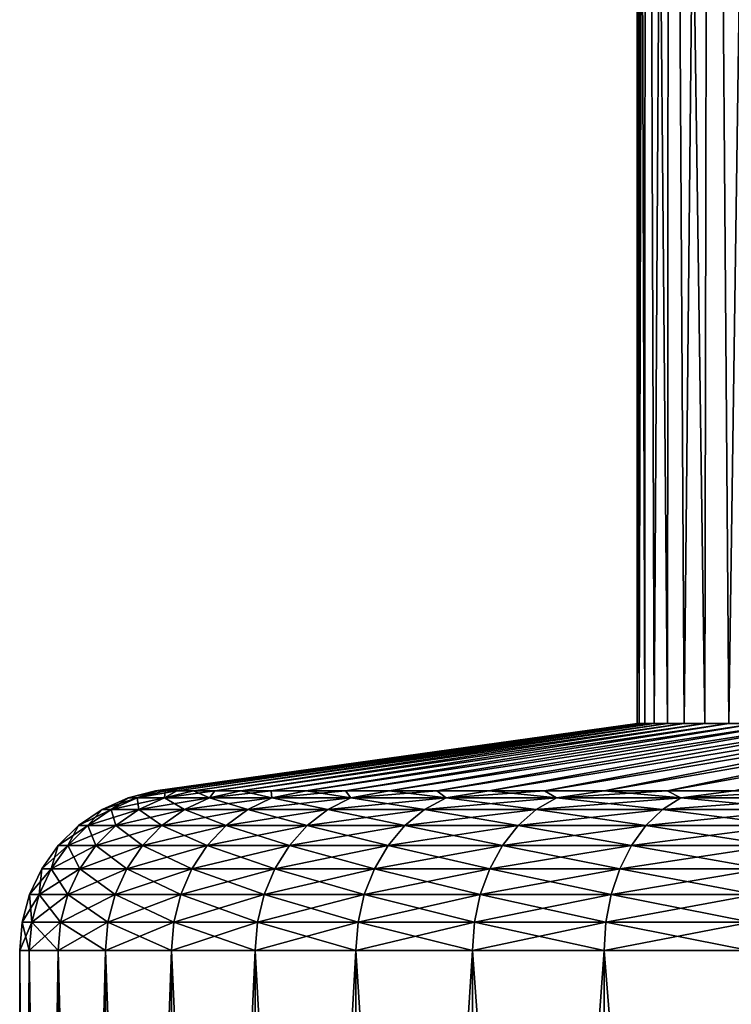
# Model space of a CAD drawing. Header units: metres. Extents: x -109 to 109, y -342 to 116.
# Tile 37 of 213: x -97.5 to -90.01, y -10.81 to -0.45. Entities that reach past the tile are written whole.
import ezdxf

# ---------------------------------------------------------------- set-up
doc = ezdxf.new("R2010")
doc.units = ezdxf.units.M
doc.layers.add('solid_505140_SW0001', color=7, linetype='CONTINUOUS')

msp = doc.modelspace()

# ---------------------------------------------------------------- linework, layer by layer
at = {"layer": 'solid_505140_SW0001'}
for points in [[(-91, 18.5), (-91, -7.857665), (-90.980125, -7.857665, 0.758871)], [(-90.915001, 18.5, -1.567726), (-90.980125, -7.857665, -0.758871), (-91, -7.857665)], [(-90.915001, 18.5, -1.567726), (-91, -7.857665), (-91, 18.5)], [(-91, 18.5), (-90.980125, -7.857665, 0.758871), (-90.92057, -7.857665, 1.515663)], [(-90.915001, 18.5, 1.567726), (-91, 18.5), (-90.92057, -7.857665, 1.515663)], [(-90.915001, 18.5, -1.567726), (-90.92057, -7.857665, -1.515663), (-90.980125, -7.857665, -0.758871)], [(-90.915001, 18.5, 1.567726), (-90.92057, -7.857665, 1.515663), (-90.82148, -7.857665, 2.2683)], [(-90.915001, 18.5, -1.567726), (-90.82148, -7.857665, -2.2683), (-90.92057, -7.857665, -1.515663)], [(-90.915001, 18.5, 1.567726), (-90.82148, -7.857665, 2.2683), (-90.683144, -7.857665, 3.014719)], [(-90.660995, 18.5, 3.117071), (-90.915001, 18.5, 1.567726), (-90.683144, -7.857665, 3.014719)], [(-90.915001, 18.5, -1.567726), (-90.660995, 18.5, -3.117071), (-90.82148, -7.857665, -2.2683)], [(-90.660995, 18.5, -3.117071), (-90.683144, -7.857665, -3.014719), (-90.82148, -7.857665, -2.2683)], [(-90.660995, 18.5, 3.117071), (-90.683144, -7.857665, 3.014719), (-90.505928, -7.857665, 3.752876)], [(-90.660995, 18.5, -3.117071), (-90.505928, -7.857665, -3.752876), (-90.683144, -7.857665, -3.014719)], [(-90.660995, 18.5, 3.117071), (-90.505928, -7.857665, 3.752876), (-90.290321, -7.857665, 4.480746)], [(-90.240974, 18.5, 4.629872), (-90.660995, 18.5, 3.117071), (-90.290321, -7.857665, 4.480746)], [(-90.660995, 18.5, -3.117071), (-90.240974, 18.5, -4.629872), (-90.505928, -7.857665, -3.752876)], [(-90.240974, 18.5, -4.629872), (-90.290321, -7.857665, -4.480746), (-90.505928, -7.857665, -3.752876)], [(-90.240974, 18.5, 4.629872), (-90.290321, -7.857665, 4.480746), (-90.036919, -7.857665, 5.196335)], [(-90.240974, 18.5, -4.629872), (-90.036919, -7.857665, -5.196335), (-90.290321, -7.857665, -4.480746)], [(-90.240974, 18.5, 4.629872), (-90.036919, -7.857665, 5.196335), (-89.746407, -7.857665, 5.897681)], [(-89.659843, 18.5, 6.088392), (-90.240974, 18.5, 4.629872), (-89.746407, -7.857665, 5.897681)], [(-90.240974, 18.5, -4.629872), (-89.659843, 18.5, -6.088392), (-90.036919, -7.857665, -5.196335)], [(-89.659843, 18.5, -6.088392), (-89.746407, -7.857665, -5.897681), (-90.036919, -7.857665, -5.196335)], [(-96.070488, -8.566907, 0.000001), (-96.045364, -8.566907, 0.991228), (-91, -7.857665)], [(-90.980125, -7.857665, -0.758871), (-96.070488, -8.566907, 0.000001), (-91, -7.857665)], [(-90.980125, -7.857665, -0.758871), (-96.045364, -8.566907, -0.991227), (-96.070488, -8.566907, 0.000001)], [(-96.045364, -8.566907, 0.991228), (-90.980125, -7.857665, 0.758871), (-91, -7.857665)], [(-96.045364, -8.566907, 0.991228), (-95.970078, -8.566907, 1.979911), (-90.980125, -7.857665, 0.758871)], [(-90.980125, -7.857665, -0.758871), (-95.970078, -8.566907, -1.979911), (-96.045364, -8.566907, -0.991227)], [(-95.970078, -8.566907, 1.979911), (-90.92057, -7.857665, 1.515663), (-90.980125, -7.857665, 0.758871)], [(-95.970078, -8.566907, 1.979911), (-95.844803, -8.566907, 2.963512), (-90.92057, -7.857665, 1.515663)], [(-90.92057, -7.857665, -1.515663), (-95.844803, -8.566907, -2.963515), (-95.970078, -8.566907, -1.979911)], [(-90.980125, -7.857665, -0.758871), (-90.92057, -7.857665, -1.515663), (-95.970078, -8.566907, -1.979911)], [(-95.844803, -8.566907, 2.963512), (-90.82148, -7.857665, 2.2683), (-90.92057, -7.857665, 1.515663)], [(-95.844803, -8.566907, 2.963512), (-95.669876, -8.566907, 3.939507), (-90.82148, -7.857665, 2.2683)], [(-90.82148, -7.857665, -2.2683), (-95.669876, -8.566907, -3.939512), (-95.844803, -8.566907, -2.963515)], [(-90.92057, -7.857665, -1.515663), (-90.82148, -7.857665, -2.2683), (-95.844803, -8.566907, -2.963515)], [(-95.669876, -8.566907, 3.939507), (-90.683144, -7.857665, 3.014719), (-90.82148, -7.857665, 2.2683)], [(-95.669876, -8.566907, 3.939507), (-95.44574, -8.566907, 4.90539), (-90.683144, -7.857665, 3.014719)], [(-90.683144, -7.857665, -3.014719), (-95.44574, -8.566907, -4.905396), (-95.669876, -8.566907, -3.939512)], [(-90.82148, -7.857665, -2.2683), (-90.683144, -7.857665, -3.014719), (-95.669876, -8.566907, -3.939512)], [(-95.44574, -8.566907, 4.90539), (-90.505928, -7.857665, 3.752876), (-90.683144, -7.857665, 3.014719)], [(-95.44574, -8.566907, 4.90539), (-95.172966, -8.566907, 5.858681), (-90.505928, -7.857665, 3.752876)], [(-90.505928, -7.857665, -3.752876), (-95.172966, -8.566907, -5.858685), (-95.44574, -8.566907, -4.905396)], [(-90.683144, -7.857665, -3.014719), (-90.505928, -7.857665, -3.752876), (-95.44574, -8.566907, -4.905396)], [(-95.172966, -8.566907, 5.858681), (-90.290321, -7.857665, 4.480746), (-90.505928, -7.857665, 3.752876)], [(-95.172966, -8.566907, 5.858681), (-94.852264, -8.566907, 6.796934), (-90.290321, -7.857665, 4.480746)], [(-90.290321, -7.857665, -4.480746), (-94.852264, -8.566907, -6.796935), (-95.172966, -8.566907, -5.858685)], [(-90.505928, -7.857665, -3.752876), (-90.290321, -7.857665, -4.480746), (-95.172966, -8.566907, -5.858685)], [(-94.852264, -8.566907, 6.796934), (-90.036919, -7.857665, 5.196335), (-90.290321, -7.857665, 4.480746)], [(-94.852264, -8.566907, 6.796934), (-94.484451, -8.566907, 7.717738), (-90.036919, -7.857665, 5.196335)], [(-90.036919, -7.857665, -5.196335), (-94.484451, -8.566907, -7.717735), (-94.852264, -8.566907, -6.796935)], [(-90.290321, -7.857665, -4.480746), (-90.036919, -7.857665, -5.196335), (-94.852264, -8.566907, -6.796935)], [(-94.484451, -8.566907, 7.717738), (-89.746407, -7.857665, 5.897681), (-90.036919, -7.857665, 5.196335)], [(-94.484451, -8.566907, 7.717738), (-94.070473, -8.566907, 8.618731), (-89.746407, -7.857665, 5.897681)], [(-89.746407, -7.857665, -5.897681), (-94.070473, -8.566907, -8.618726), (-94.484451, -8.566907, -7.717735)], [(-90.036919, -7.857665, -5.196335), (-89.746407, -7.857665, -5.897681), (-94.484451, -8.566907, -7.717735)], [(-94.070473, -8.566907, 8.618731), (-89.419594, -7.857665, 6.582862), (-89.746407, -7.857665, 5.897681)], [(-94.070473, -8.566907, 8.618731), (-93.611389, -8.566907, 9.497598), (-89.419594, -7.857665, 6.582862)], [(-89.419594, -7.857665, -6.582862), (-93.611389, -8.566907, -9.497593), (-94.070473, -8.566907, -8.618726)], [(-89.746407, -7.857665, -5.897681), (-89.419594, -7.857665, -6.582862), (-94.070473, -8.566907, -8.618726)], [(-93.611389, -8.566907, 9.497598), (-89.057365, -7.857665, 7.25), (-89.419594, -7.857665, 6.582862)], [(-93.611389, -8.566907, 9.497598), (-93.108383, -8.566907, 10.352085), (-89.057365, -7.857665, 7.25)], [(-89.057365, -7.857665, -7.25), (-93.108383, -8.566907, -10.352081), (-93.611389, -8.566907, -9.497593)], [(-89.419594, -7.857665, -6.582862), (-89.057365, -7.857665, -7.25), (-93.611389, -8.566907, -9.497593)], [(-93.108383, -8.566907, 10.352085), (-88.660721, -7.857665, 7.897266), (-89.057365, -7.857665, 7.25)], [(-93.108383, -8.566907, 10.352085), (-92.562737, -8.566907, 11.179998), (-88.660721, -7.857665, 7.897266)], [(-88.660721, -7.857665, -7.897266), (-92.562737, -8.566907, -11.179996), (-93.108383, -8.566907, -10.352081)], [(-89.057365, -7.857665, -7.25), (-88.660721, -7.857665, -7.897266), (-93.108383, -8.566907, -10.352081)], [(-92.562737, -8.566907, 11.179998), (-88.230743, -7.857665, 8.522886), (-88.660721, -7.857665, 7.897266)], [(-92.562737, -8.566907, 11.179998), (-91.975868, -8.566907, 11.979213), (-88.230743, -7.857665, 8.522886)], [(-88.230743, -7.857665, -8.522886), (-91.975868, -8.566907, -11.979213), (-92.562737, -8.566907, -11.179996)], [(-88.660721, -7.857665, -7.897266), (-88.230743, -7.857665, -8.522886), (-92.562737, -8.566907, -11.179996)], [(-91.975868, -8.566907, 11.979213), (-87.768616, -7.857665, 9.125146), (-88.230743, -7.857665, 8.522886)], [(-91.975868, -8.566907, 11.979213), (-91.349266, -8.566907, 12.747678), (-87.768616, -7.857665, 9.125146)], [(-87.768616, -7.857665, -9.125146), (-91.349266, -8.566907, -12.747679), (-91.975868, -8.566907, -11.979213)], [(-88.230743, -7.857665, -8.522886), (-87.768616, -7.857665, -9.125146), (-91.975868, -8.566907, -11.979213)], [(-91.349266, -8.566907, 12.747678), (-87.275597, -7.857665, 9.702394), (-87.768616, -7.857665, 9.125146)], [(-91.349266, -8.566907, 12.747678), (-90.684547, -8.566907, 13.48342), (-87.275597, -7.857665, 9.702394)], [(-87.275597, -7.857665, -9.702394), (-90.684547, -8.566907, -13.48342), (-91.349266, -8.566907, -12.747679)], [(-87.768616, -7.857665, -9.125146), (-87.275597, -7.857665, -9.702394), (-91.349266, -8.566907, -12.747679)], [(-90.684547, -8.566907, 13.48342), (-86.753052, -7.857665, 10.253048), (-87.275597, -7.857665, 9.702394)], [(-90.684547, -8.566907, 13.48342), (-89.983414, -8.566907, 14.18455), (-86.753052, -7.857665, 10.253048)], [(-86.753052, -7.857665, -10.253048), (-89.983414, -8.566907, -14.18455), (-90.684547, -8.566907, -13.48342)], [(-87.275597, -7.857665, -9.702394), (-86.753052, -7.857665, -10.253048), (-90.684547, -8.566907, -13.48342)], [(-96.359077, -8.639812), (-96.070488, -8.566907, 0.000001), (-96.045364, -8.566907, -0.991227)], [(-96.359077, -8.639812), (-96.263451, -8.639812, 1.94653), (-96.070488, -8.566907, 0.000001)], [(-96.263451, -8.639812, -1.94653), (-96.359077, -8.639812), (-96.045364, -8.566907, -0.991227)], [(-96.263451, -8.639812, 1.94653), (-95.970078, -8.566907, 1.979911), (-96.045364, -8.566907, 0.991228)], [(-96.263451, -8.639812, 1.94653), (-95.977493, -8.639812, 3.874314), (-95.970078, -8.566907, 1.979911)], [(-96.263451, -8.639812, 1.94653), (-96.045364, -8.566907, 0.991228), (-96.070488, -8.566907, 0.000001)], [(-96.263451, -8.639812, -1.94653), (-96.045364, -8.566907, -0.991227), (-95.970078, -8.566907, -1.979911)], [(-96.263451, -8.639812, -1.94653), (-95.970078, -8.566907, -1.979911), (-95.844803, -8.566907, -2.963515)], [(-95.977493, -8.639812, -3.874314), (-96.263451, -8.639812, -1.94653), (-95.844803, -8.566907, -2.963515)], [(-95.977493, -8.639812, 3.874314), (-95.669876, -8.566907, 3.939507), (-95.844803, -8.566907, 2.963512)], [(-95.977493, -8.639812, 3.874314), (-95.503952, -8.639812, 5.764786), (-95.669876, -8.566907, 3.939507)], [(-95.977493, -8.639812, 3.874314), (-95.844803, -8.566907, 2.963512), (-95.970078, -8.566907, 1.979911)], [(-95.977493, -8.639812, -3.874314), (-95.844803, -8.566907, -2.963515), (-95.669876, -8.566907, -3.939512)], [(-95.977493, -8.639812, -3.874314), (-95.669876, -8.566907, -3.939512), (-95.44574, -8.566907, -4.905396)], [(-95.503952, -8.639812, -5.764786), (-95.977493, -8.639812, -3.874314), (-95.44574, -8.566907, -4.905396)], [(-95.503952, -8.639812, 5.764786), (-95.44574, -8.566907, 4.90539), (-95.669876, -8.566907, 3.939507)], [(-95.503952, -8.639812, 5.764786), (-95.172966, -8.566907, 5.858681), (-95.44574, -8.566907, 4.90539)], [(-95.503952, -8.639812, 5.764786), (-94.847397, -8.639812, 7.599741), (-95.172966, -8.566907, 5.858681)], [(-95.503952, -8.639812, -5.764786), (-95.44574, -8.566907, -4.905396), (-95.172966, -8.566907, -5.858685)], [(-95.503952, -8.639812, -5.764786), (-95.172966, -8.566907, -5.858685), (-94.852264, -8.566907, -6.796935)], [(-94.847397, -8.639812, -7.599741), (-95.503952, -8.639812, -5.764786), (-94.852264, -8.566907, -6.796935)], [(-94.847397, -8.639812, 7.599741), (-94.852264, -8.566907, 6.796934), (-95.172966, -8.566907, 5.858681)], [(-94.847397, -8.639812, 7.599741), (-94.484451, -8.566907, 7.717738), (-94.852264, -8.566907, 6.796934)], [(-94.847397, -8.639812, -7.599741), (-94.852264, -8.566907, -6.796935), (-94.484451, -8.566907, -7.717735)], [(-94.847397, -8.639812, 7.599741), (-94.014145, -8.639812, 9.361505), (-94.484451, -8.566907, 7.717738)], [(-94.847397, -8.639812, -7.599741), (-94.484451, -8.566907, -7.717735), (-94.070473, -8.566907, -8.618726)], [(-94.014145, -8.639812, -9.361505), (-94.847397, -8.639812, -7.599741), (-94.070473, -8.566907, -8.618726)], [(-94.014145, -8.639812, 9.361505), (-94.070473, -8.566907, 8.618731), (-94.484451, -8.566907, 7.717738)], [(-94.014145, -8.639812, 9.361505), (-93.611389, -8.566907, 9.497598), (-94.070473, -8.566907, 8.618731)], [(-94.014145, -8.639812, -9.361505), (-94.070473, -8.566907, -8.618726), (-93.611389, -8.566907, -9.497593)], [(-94.014145, -8.639812, 9.361505), (-93.012222, -8.639812, 11.033113), (-93.611389, -8.566907, 9.497598)], [(-94.014145, -8.639812, -9.361505), (-93.611389, -8.566907, -9.497593), (-93.108383, -8.566907, -10.352081)], [(-93.012222, -8.639812, -11.033113), (-94.014145, -8.639812, -9.361505), (-93.108383, -8.566907, -10.352081)], [(-93.012222, -8.639812, 11.033113), (-93.108383, -8.566907, 10.352085), (-93.611389, -8.566907, 9.497598)], [(-93.012222, -8.639812, 11.033113), (-92.562737, -8.566907, 11.179998), (-93.108383, -8.566907, 10.352085)], [(-93.012222, -8.639812, -11.033113), (-93.108383, -8.566907, -10.352081), (-92.562737, -8.566907, -11.179996)], [(-93.012222, -8.639812, 11.033113), (-91.851273, -8.639812, 12.598466), (-92.562737, -8.566907, 11.179998)], [(-93.012222, -8.639812, -11.033113), (-92.562737, -8.566907, -11.179996), (-91.975868, -8.566907, -11.979213)], [(-91.851273, -8.639812, -12.598466), (-93.012222, -8.639812, -11.033113), (-91.975868, -8.566907, -11.979213)], [(-91.851273, -8.639812, 12.598466), (-91.975868, -8.566907, 11.979213), (-92.562737, -8.566907, 11.179998)], [(-91.851273, -8.639812, 12.598466), (-91.349266, -8.566907, 12.747678), (-91.975868, -8.566907, 11.979213)], [(-91.851273, -8.639812, -12.598466), (-91.975868, -8.566907, -11.979213), (-91.349266, -8.566907, -12.747679)], [(-91.851273, -8.639812, 12.598466), (-90.542488, -8.639812, 14.042489), (-91.349266, -8.566907, 12.747678)], [(-91.851273, -8.639812, -12.598466), (-91.349266, -8.566907, -12.747679), (-90.684547, -8.566907, -13.48342)], [(-90.542488, -8.639812, -14.042489), (-91.851273, -8.639812, -12.598466), (-90.684547, -8.566907, -13.48342)], [(-90.542488, -8.639812, 14.042489), (-90.684547, -8.566907, 13.48342), (-91.349266, -8.566907, 12.747678)], [(-90.542488, -8.639812, 14.042489), (-89.983414, -8.566907, 14.18455), (-90.684547, -8.566907, 13.48342)], [(-90.542488, -8.639812, -14.042489), (-90.684547, -8.566907, -13.48342), (-89.983414, -8.566907, -14.18455)], [(-90.542488, -8.639812, 14.042489), (-89.098465, -8.639812, 15.351275), (-89.983414, -8.566907, 14.18455)], [(-90.542488, -8.639812, -14.042489), (-89.983414, -8.566907, -14.18455), (-89.247673, -8.566907, -14.849268)], [(-89.098465, -8.639812, -15.351275), (-90.542488, -8.639812, -14.042489), (-89.247673, -8.566907, -14.849268)], [(-96.632362, -8.762963), (-96.359077, -8.639812), (-96.263451, -8.639812, -1.94653)], [(-96.632362, -8.762963), (-96.535416, -8.762963, 1.973316), (-96.359077, -8.639812)], [(-96.535416, -8.762963, -1.973316), (-96.632362, -8.762963), (-96.263451, -8.639812, -1.94653)], [(-96.535416, -8.762963, 1.973316), (-96.263451, -8.639812, 1.94653), (-96.359077, -8.639812)], [(-96.535416, -8.762963, 1.973316), (-96.245522, -8.762963, 3.927629), (-96.263451, -8.639812, 1.94653)], [(-96.535416, -8.762963, -1.973316), (-96.263451, -8.639812, -1.94653), (-95.977493, -8.639812, -3.874314)], [(-96.245522, -8.762963, -3.927629), (-96.535416, -8.762963, -1.973316), (-95.977493, -8.639812, -3.874314)], [(-96.245522, -8.762963, 3.927629), (-95.977493, -8.639812, 3.874314), (-96.263451, -8.639812, 1.94653)], [(-96.245522, -8.762963, 3.927629), (-95.765465, -8.762963, 5.844116), (-95.977493, -8.639812, 3.874314)], [(-96.245522, -8.762963, -3.927629), (-95.977493, -8.639812, -3.874314), (-95.503952, -8.639812, -5.764786)], [(-95.765465, -8.762963, -5.844116), (-96.245522, -8.762963, -3.927629), (-95.503952, -8.639812, -5.764786)], [(-95.765465, -8.762963, 5.844116), (-95.503952, -8.639812, 5.764786), (-95.977493, -8.639812, 3.874314)], [(-95.765465, -8.762963, 5.844116), (-95.099876, -8.762963, 7.704321), (-95.503952, -8.639812, 5.764786)], [(-95.765465, -8.762963, -5.844116), (-95.503952, -8.639812, -5.764786), (-94.847397, -8.639812, -7.599741)], [(-95.099876, -8.762963, -7.704321), (-95.765465, -8.762963, -5.844116), (-94.847397, -8.639812, -7.599741)], [(-95.099876, -8.762963, 7.704321), (-94.847397, -8.639812, 7.599741), (-95.503952, -8.639812, 5.764786)], [(-95.099876, -8.762963, 7.704321), (-94.255157, -8.762963, 9.49033), (-94.847397, -8.639812, 7.599741)], [(-95.099876, -8.762963, -7.704321), (-94.847397, -8.639812, -7.599741), (-94.014145, -8.639812, -9.361505)], [(-94.255157, -8.762963, -9.49033), (-95.099876, -8.762963, -7.704321), (-94.014145, -8.639812, -9.361505)], [(-94.255157, -8.762963, 9.49033), (-94.014145, -8.639812, 9.361505), (-94.847397, -8.639812, 7.599741)], [(-94.255157, -8.762963, 9.49033), (-93.239449, -8.762963, 11.18494), (-94.014145, -8.639812, 9.361505)], [(-94.255157, -8.762963, -9.49033), (-94.014145, -8.639812, -9.361505), (-93.012222, -8.639812, -11.033113)], [(-93.239449, -8.762963, -11.18494), (-94.255157, -8.762963, -9.49033), (-93.012222, -8.639812, -11.033113)], [(-93.239449, -8.762963, 11.18494), (-93.012222, -8.639812, 11.033113), (-94.014145, -8.639812, 9.361505)], [(-93.239449, -8.762963, 11.18494), (-92.062523, -8.762963, 12.771834), (-93.012222, -8.639812, 11.033113)], [(-93.239449, -8.762963, -11.18494), (-93.012222, -8.639812, -11.033113), (-91.851273, -8.639812, -12.598466)], [(-92.062523, -8.762963, -12.771834), (-93.239449, -8.762963, -11.18494), (-91.851273, -8.639812, -12.598466)], [(-92.062523, -8.762963, 12.771834), (-91.851273, -8.639812, 12.598466), (-93.012222, -8.639812, 11.033113)], [(-92.062523, -8.762963, 12.771834), (-90.735725, -8.762963, 14.235729), (-91.851273, -8.639812, 12.598466)], [(-92.062523, -8.762963, -12.771834), (-91.851273, -8.639812, -12.598466), (-90.542488, -8.639812, -14.042489)], [(-90.735725, -8.762963, -14.235729), (-92.062523, -8.762963, -12.771834), (-90.542488, -8.639812, -14.042489)], [(-90.735725, -8.762963, 14.235729), (-90.542488, -8.639812, 14.042489), (-91.851273, -8.639812, 12.598466)], [(-90.735725, -8.762963, 14.235729), (-89.271835, -8.762963, 15.562526), (-90.542488, -8.639812, 14.042489)], [(-90.735725, -8.762963, -14.235729), (-90.542488, -8.639812, -14.042489), (-89.098465, -8.639812, -15.351275)], [(-89.271835, -8.762963, -15.562526), (-90.735725, -8.762963, -14.235729), (-89.098465, -8.639812, -15.351275)], [(-89.271835, -8.762963, 15.562526), (-89.098465, -8.639812, 15.351275), (-90.542488, -8.639812, 14.042489)], [(-96.879768, -8.932199), (-96.632362, -8.762963), (-96.535416, -8.762963, -1.973316)], [(-96.879768, -8.932199), (-96.781631, -8.932199, 1.997566), (-96.632362, -8.762963)], [(-96.781631, -8.932199, -1.997566), (-96.879768, -8.932199), (-96.535416, -8.762963, -1.973316)], [(-96.781631, -8.932199, 1.997566), (-96.535416, -8.762963, 1.973316), (-96.632362, -8.762963)], [(-96.781631, -8.932199, 1.997566), (-96.488174, -8.932199, 3.975895), (-96.535416, -8.762963, 1.973316)], [(-96.781631, -8.932199, -1.997566), (-96.535416, -8.762963, -1.973316), (-96.245522, -8.762963, -3.927629)], [(-96.488174, -8.932199, -3.975895), (-96.781631, -8.932199, -1.997566), (-96.245522, -8.762963, -3.927629)], [(-96.488174, -8.932199, 3.975895), (-96.245522, -8.762963, 3.927629), (-96.535416, -8.762963, 1.973316)], [(-96.488174, -8.932199, 3.975895), (-96.00222, -8.932199, 5.915934), (-96.245522, -8.762963, 3.927629)], [(-96.488174, -8.932199, -3.975895), (-96.245522, -8.762963, -3.927629), (-95.765465, -8.762963, -5.844116)], [(-96.00222, -8.932199, -5.915934), (-96.488174, -8.932199, -3.975895), (-95.765465, -8.762963, -5.844116)], [(-96.00222, -8.932199, 5.915934), (-95.765465, -8.762963, 5.844116), (-96.245522, -8.762963, 3.927629)], [(-96.00222, -8.932199, 5.915934), (-95.328445, -8.932199, 7.798999), (-95.765465, -8.762963, 5.844116)], [(-96.00222, -8.932199, -5.915934), (-95.765465, -8.762963, -5.844116), (-95.099876, -8.762963, -7.704321)], [(-95.328445, -8.932199, -7.798999), (-96.00222, -8.932199, -5.915934), (-95.099876, -8.762963, -7.704321)], [(-95.328445, -8.932199, 7.798999), (-95.099876, -8.762963, 7.704321), (-95.765465, -8.762963, 5.844116)], [(-95.328445, -8.932199, 7.798999), (-94.473351, -8.932199, 9.606956), (-95.099876, -8.762963, 7.704321)], [(-95.328445, -8.932199, -7.798999), (-95.099876, -8.762963, -7.704321), (-94.255157, -8.762963, -9.49033)], [(-94.473351, -8.932199, -9.606956), (-95.328445, -8.932199, -7.798999), (-94.255157, -8.762963, -9.49033)], [(-94.473351, -8.932199, 9.606956), (-94.255157, -8.762963, 9.49033), (-95.099876, -8.762963, 7.704321)], [(-94.473351, -8.932199, 9.606956), (-93.44516, -8.932199, 11.322392), (-94.255157, -8.762963, 9.49033)], [(-94.473351, -8.932199, -9.606956), (-94.255157, -8.762963, -9.49033), (-93.239449, -8.762963, -11.18494)], [(-93.44516, -8.932199, -11.322392), (-94.473351, -8.932199, -9.606956), (-93.239449, -8.762963, -11.18494)], [(-93.44516, -8.932199, 11.322392), (-93.239449, -8.762963, 11.18494), (-94.255157, -8.762963, 9.49033)], [(-93.44516, -8.932199, 11.322392), (-92.253769, -8.932199, 12.928786), (-93.239449, -8.762963, 11.18494)], [(-93.44516, -8.932199, -11.322392), (-93.239449, -8.762963, -11.18494), (-92.062523, -8.762963, -12.771834)], [(-92.253769, -8.932199, -12.928786), (-93.44516, -8.932199, -11.322392), (-92.062523, -8.762963, -12.771834)], [(-92.253769, -8.932199, 12.928786), (-92.062523, -8.762963, 12.771834), (-93.239449, -8.762963, 11.18494)], [(-92.253769, -8.932199, 12.928786), (-90.910667, -8.932199, 14.41067), (-92.062523, -8.762963, 12.771834)], [(-92.253769, -8.932199, -12.928786), (-92.062523, -8.762963, -12.771834), (-90.735725, -8.762963, -14.235729)], [(-90.910667, -8.932199, -14.41067), (-92.253769, -8.932199, -12.928786), (-90.735725, -8.762963, -14.235729)], [(-90.910667, -8.932199, 14.41067), (-90.735725, -8.762963, 14.235729), (-92.062523, -8.762963, 12.771834)], [(-90.910667, -8.932199, 14.41067), (-89.428787, -8.932199, 15.753772), (-90.735725, -8.762963, 14.235729)], [(-90.910667, -8.932199, -14.41067), (-90.735725, -8.762963, -14.235729), (-89.271835, -8.762963, -15.562526)], [(-89.428787, -8.932199, -15.753772), (-90.910667, -8.932199, -14.41067), (-89.271835, -8.762963, -15.562526)], [(-89.428787, -8.932199, 15.753772), (-89.271835, -8.762963, 15.562526), (-90.735725, -8.762963, 14.235729)], [(-97.093597, -9.142257), (-96.879768, -8.932199), (-96.781631, -8.932199, -1.997566)], [(-97.093597, -9.142257), (-96.994438, -9.142257, 2.018526), (-96.879768, -8.932199)], [(-96.994438, -9.142257, -2.018526), (-97.093597, -9.142257), (-96.781631, -8.932199, -1.997566)], [(-96.994438, -9.142257, 2.018526), (-96.781631, -8.932199, 1.997566), (-96.879768, -8.932199)], [(-96.994438, -9.142257, 2.018526), (-96.697899, -9.142257, 4.017612), (-96.781631, -8.932199, 1.997566)], [(-96.994438, -9.142257, -2.018526), (-96.781631, -8.932199, -1.997566), (-96.488174, -8.932199, -3.975895)], [(-96.697899, -9.142257, -4.017612), (-96.994438, -9.142257, -2.018526), (-96.488174, -8.932199, -3.975895)], [(-96.697899, -9.142257, 4.017612), (-96.488174, -8.932199, 3.975895), (-96.781631, -8.932199, 1.997566)], [(-96.697899, -9.142257, 4.017612), (-96.206848, -9.142257, 5.978007), (-96.488174, -8.932199, 3.975895)], [(-96.697899, -9.142257, -4.017612), (-96.488174, -8.932199, -3.975895), (-96.00222, -8.932199, -5.915934)], [(-96.206848, -9.142257, -5.978007), (-96.697899, -9.142257, -4.017612), (-96.00222, -8.932199, -5.915934)], [(-96.206848, -9.142257, 5.978007), (-96.00222, -8.932199, 5.915934), (-96.488174, -8.932199, 3.975895)], [(-96.206848, -9.142257, 5.978007), (-95.526009, -9.142257, 7.88083), (-96.00222, -8.932199, 5.915934)], [(-96.206848, -9.142257, -5.978007), (-96.00222, -8.932199, -5.915934), (-95.328445, -8.932199, -7.798999)], [(-95.526009, -9.142257, -7.88083), (-96.206848, -9.142257, -5.978007), (-95.328445, -8.932199, -7.798999)], [(-95.526009, -9.142257, 7.88083), (-95.328445, -8.932199, 7.798999), (-96.00222, -8.932199, 5.915934)], [(-95.526009, -9.142257, 7.88083), (-94.661934, -9.142257, 9.707756), (-95.328445, -8.932199, 7.798999)], [(-95.526009, -9.142257, -7.88083), (-95.328445, -8.932199, -7.798999), (-94.473351, -8.932199, -9.606956)], [(-94.661934, -9.142257, -9.707756), (-95.526009, -9.142257, -7.88083), (-94.473351, -8.932199, -9.606956)], [(-94.661934, -9.142257, 9.707756), (-94.473351, -8.932199, 9.606956), (-95.328445, -8.932199, 7.798999)], [(-94.661934, -9.142257, 9.707756), (-93.622955, -9.142257, 11.441192), (-94.473351, -8.932199, 9.606956)], [(-94.661934, -9.142257, -9.707756), (-94.473351, -8.932199, -9.606956), (-93.44516, -8.932199, -11.322392)], [(-93.622955, -9.142257, -11.441192), (-94.661934, -9.142257, -9.707756), (-93.44516, -8.932199, -11.322392)], [(-93.622955, -9.142257, 11.441192), (-93.44516, -8.932199, 11.322392), (-94.473351, -8.932199, 9.606956)], [(-93.622955, -9.142257, 11.441192), (-92.419067, -9.142257, 13.064443), (-93.44516, -8.932199, 11.322392)], [(-93.622955, -9.142257, -11.441192), (-93.44516, -8.932199, -11.322392), (-92.253769, -8.932199, -12.928786)], [(-92.419067, -9.142257, -13.064443), (-93.622955, -9.142257, -11.441192), (-92.253769, -8.932199, -12.928786)], [(-92.419067, -9.142257, 13.064443), (-92.253769, -8.932199, 12.928786), (-93.44516, -8.932199, 11.322392)], [(-92.419067, -9.142257, 13.064443), (-91.061874, -9.142257, 14.561875), (-92.253769, -8.932199, 12.928786)], [(-92.419067, -9.142257, -13.064443), (-92.253769, -8.932199, -12.928786), (-90.910667, -8.932199, -14.41067)], [(-91.061874, -9.142257, -14.561875), (-92.419067, -9.142257, -13.064443), (-90.910667, -8.932199, -14.41067)], [(-91.061874, -9.142257, 14.561875), (-90.910667, -8.932199, 14.41067), (-92.253769, -8.932199, 12.928786)], [(-91.061874, -9.142257, 14.561875), (-89.564445, -9.142257, 15.919069), (-90.910667, -8.932199, 14.41067)], [(-91.061874, -9.142257, -14.561875), (-90.910667, -8.932199, -14.41067), (-89.428787, -8.932199, -15.753772)], [(-89.564445, -9.142257, -15.919069), (-91.061874, -9.142257, -14.561875), (-89.428787, -8.932199, -15.753772)], [(-89.564445, -9.142257, 15.919069), (-89.428787, -8.932199, 15.753772), (-90.910667, -8.932199, 14.41067)], [(-97.26722, -9.386606), (-97.093597, -9.142257), (-96.994438, -9.142257, -2.018526)], [(-97.26722, -9.386606), (-97.167221, -9.386606, 2.035543), (-97.093597, -9.142257)], [(-97.167221, -9.386606, -2.035543), (-97.26722, -9.386606), (-96.994438, -9.142257, -2.018526)], [(-97.167221, -9.386606, 2.035543), (-96.994438, -9.142257, 2.018526), (-97.093597, -9.142257)], [(-97.167221, -9.386606, 2.035543), (-96.868179, -9.386606, 4.051483), (-96.994438, -9.142257, 2.018526)], [(-97.167221, -9.386606, -2.035543), (-96.994438, -9.142257, -2.018526), (-96.697899, -9.142257, -4.017612)], [(-96.868179, -9.386606, -4.051483), (-97.167221, -9.386606, -2.035543), (-96.697899, -9.142257, -4.017612)], [(-96.868179, -9.386606, 4.051483), (-96.697899, -9.142257, 4.017612), (-96.994438, -9.142257, 2.018526)], [(-96.868179, -9.386606, 4.051483), (-96.372986, -9.386606, 6.028405), (-96.697899, -9.142257, 4.017612)], [(-96.868179, -9.386606, -4.051483), (-96.697899, -9.142257, -4.017612), (-96.206848, -9.142257, -5.978007)], [(-96.372986, -9.386606, -6.028405), (-96.868179, -9.386606, -4.051483), (-96.206848, -9.142257, -5.978007)], [(-96.372986, -9.386606, 6.028405), (-96.206848, -9.142257, 5.978007), (-96.697899, -9.142257, 4.017612)], [(-96.372986, -9.386606, 6.028405), (-95.686409, -9.386606, 7.94727), (-96.206848, -9.142257, 5.978007)], [(-96.372986, -9.386606, -6.028405), (-96.206848, -9.142257, -5.978007), (-95.526009, -9.142257, -7.88083)], [(-95.686409, -9.386606, -7.94727), (-96.372986, -9.386606, -6.028405), (-95.526009, -9.142257, -7.88083)], [(-95.686409, -9.386606, 7.94727), (-95.526009, -9.142257, 7.88083), (-96.206848, -9.142257, 5.978007)], [(-95.686409, -9.386606, 7.94727), (-94.815048, -9.386606, 9.789598), (-95.526009, -9.142257, 7.88083)], [(-95.686409, -9.386606, -7.94727), (-95.526009, -9.142257, -7.88083), (-94.661934, -9.142257, -9.707756)], [(-94.815048, -9.386606, -9.789598), (-95.686409, -9.386606, -7.94727), (-94.661934, -9.142257, -9.707756)], [(-94.815048, -9.386606, 9.789598), (-94.661934, -9.142257, 9.707756), (-95.526009, -9.142257, 7.88083)], [(-94.815048, -9.386606, 9.789598), (-93.767311, -9.386606, 11.537648), (-94.661934, -9.142257, 9.707756)], [(-94.815048, -9.386606, -9.789598), (-94.661934, -9.142257, -9.707756), (-93.622955, -9.142257, -11.441192)], [(-93.767311, -9.386606, -11.537648), (-94.815048, -9.386606, -9.789598), (-93.622955, -9.142257, -11.441192)], [(-93.767311, -9.386606, 11.537648), (-93.622955, -9.142257, 11.441192), (-94.661934, -9.142257, 9.707756)], [(-93.767311, -9.386606, 11.537648), (-92.553276, -9.386606, 13.174583), (-93.622955, -9.142257, 11.441192)], [(-93.767311, -9.386606, -11.537648), (-93.622955, -9.142257, -11.441192), (-92.419067, -9.142257, -13.064443)], [(-92.553276, -9.386606, -13.174583), (-93.767311, -9.386606, -11.537648), (-92.419067, -9.142257, -13.064443)], [(-92.553276, -9.386606, 13.174583), (-92.419067, -9.142257, 13.064443), (-93.622955, -9.142257, 11.441192)], [(-92.553276, -9.386606, 13.174583), (-91.184639, -9.386606, 14.684641), (-92.419067, -9.142257, 13.064443)], [(-92.553276, -9.386606, -13.174583), (-92.419067, -9.142257, -13.064443), (-91.061874, -9.142257, -14.561875)], [(-91.184639, -9.386606, -14.684641), (-92.553276, -9.386606, -13.174583), (-91.061874, -9.142257, -14.561875)], [(-91.184639, -9.386606, 14.684641), (-91.061874, -9.142257, 14.561875), (-92.419067, -9.142257, 13.064443)], [(-91.184639, -9.386606, 14.684641), (-89.674583, -9.386606, 16.053276), (-91.061874, -9.142257, 14.561875)], [(-91.184639, -9.386606, -14.684641), (-91.061874, -9.142257, -14.561875), (-89.564445, -9.142257, -15.919069)], [(-89.674583, -9.386606, -16.053276), (-91.184639, -9.386606, -14.684641), (-89.564445, -9.142257, -15.919069)], [(-89.674583, -9.386606, 16.053276), (-89.564445, -9.142257, 15.919069), (-91.061874, -9.142257, 14.561875)], [(-97.395218, -9.657651), (-97.26722, -9.386606), (-97.167221, -9.386606, -2.035543)], [(-97.395218, -9.657651), (-97.294601, -9.657651, 2.04809), (-97.26722, -9.386606)], [(-97.294601, -9.657651, -2.04809), (-97.395218, -9.657651), (-97.167221, -9.386606, -2.035543)], [(-97.294601, -9.657651, 2.04809), (-97.167221, -9.386606, 2.035543), (-97.26722, -9.386606)], [(-97.294601, -9.657651, 2.04809), (-96.993721, -9.657651, 4.076455), (-97.167221, -9.386606, 2.035543)], [(-97.294601, -9.657651, -2.04809), (-97.167221, -9.386606, -2.035543), (-96.868179, -9.386606, -4.051483)], [(-96.993721, -9.657651, -4.076455), (-97.294601, -9.657651, -2.04809), (-96.868179, -9.386606, -4.051483)], [(-96.993721, -9.657651, 4.076455), (-96.868179, -9.386606, 4.051483), (-97.167221, -9.386606, 2.035543)], [(-96.993721, -9.657651, 4.076455), (-96.495476, -9.657651, 6.065562), (-96.868179, -9.386606, 4.051483)], [(-96.993721, -9.657651, -4.076455), (-96.868179, -9.386606, -4.051483), (-96.372986, -9.386606, -6.028405)], [(-96.495476, -9.657651, -6.065562), (-96.993721, -9.657651, -4.076455), (-96.372986, -9.386606, -6.028405)], [(-96.495476, -9.657651, 6.065562), (-96.372986, -9.386606, 6.028405), (-96.868179, -9.386606, 4.051483)], [(-96.495476, -9.657651, 6.065562), (-95.804665, -9.657651, 7.996254), (-96.372986, -9.386606, 6.028405)], [(-96.495476, -9.657651, -6.065562), (-96.372986, -9.386606, -6.028405), (-95.686409, -9.386606, -7.94727)], [(-95.804665, -9.657651, -7.996254), (-96.495476, -9.657651, -6.065562), (-95.686409, -9.386606, -7.94727)], [(-95.804665, -9.657651, 7.996254), (-95.686409, -9.386606, 7.94727), (-96.372986, -9.386606, 6.028405)], [(-95.804665, -9.657651, 7.996254), (-94.92794, -9.657651, 9.849938), (-95.686409, -9.386606, 7.94727)], [(-95.804665, -9.657651, -7.996254), (-95.686409, -9.386606, -7.94727), (-94.815048, -9.386606, -9.789598)], [(-94.92794, -9.657651, -9.849938), (-95.804665, -9.657651, -7.996254), (-94.815048, -9.386606, -9.789598)], [(-94.92794, -9.657651, 9.849938), (-94.815048, -9.386606, 9.789598), (-95.686409, -9.386606, 7.94727)], [(-94.92794, -9.657651, 9.849938), (-93.873741, -9.657651, 11.608762), (-94.815048, -9.386606, 9.789598)], [(-94.92794, -9.657651, -9.849938), (-94.815048, -9.386606, -9.789598), (-93.767311, -9.386606, -11.537648)], [(-93.873741, -9.657651, -11.608762), (-94.92794, -9.657651, -9.849938), (-93.767311, -9.386606, -11.537648)], [(-93.873741, -9.657651, 11.608762), (-93.767311, -9.386606, 11.537648), (-94.815048, -9.386606, 9.789598)], [(-93.873741, -9.657651, 11.608762), (-92.652222, -9.657651, 13.255787), (-93.767311, -9.386606, 11.537648)], [(-93.873741, -9.657651, -11.608762), (-93.767311, -9.386606, -11.537648), (-92.553276, -9.386606, -13.174583)], [(-92.652222, -9.657651, -13.255787), (-93.873741, -9.657651, -11.608762), (-92.553276, -9.386606, -13.174583)], [(-92.652222, -9.657651, 13.255787), (-92.553276, -9.386606, 13.174583), (-93.767311, -9.386606, 11.537648)], [(-92.652222, -9.657651, 13.255787), (-91.275154, -9.657651, 14.775151), (-92.553276, -9.386606, 13.174583)], [(-92.652222, -9.657651, -13.255787), (-92.553276, -9.386606, -13.174583), (-91.184639, -9.386606, -14.684641)], [(-91.275154, -9.657651, -14.775151), (-92.652222, -9.657651, -13.255787), (-91.184639, -9.386606, -14.684641)], [(-91.275154, -9.657651, 14.775151), (-91.184639, -9.386606, 14.684641), (-92.553276, -9.386606, 13.174583)], [(-91.275154, -9.657651, 14.775151), (-89.755791, -9.657651, 16.152224), (-91.184639, -9.386606, 14.684641)], [(-91.275154, -9.657651, -14.775151), (-91.184639, -9.386606, -14.684641), (-89.674583, -9.386606, -16.053276)], [(-89.755791, -9.657651, -16.152224), (-91.275154, -9.657651, -14.775151), (-89.674583, -9.386606, -16.053276)], [(-89.755791, -9.657651, 16.152224), (-89.674583, -9.386606, 16.053276), (-91.184639, -9.386606, 14.684641)], [(-97.473625, -9.946963), (-97.395218, -9.657651), (-97.294601, -9.657651, -2.04809)], [(-97.473625, -9.946963), (-97.372635, -9.946963, 2.055775), (-97.395218, -9.657651)], [(-97.372635, -9.946963, -2.055775), (-97.473625, -9.946963), (-97.294601, -9.657651, -2.04809)], [(-97.372635, -9.946963, 2.055775), (-97.294601, -9.657651, 2.04809), (-97.395218, -9.657651)], [(-97.372635, -9.946963, 2.055775), (-97.070625, -9.946963, 4.091752), (-97.294601, -9.657651, 2.04809)], [(-97.372635, -9.946963, -2.055775), (-97.294601, -9.657651, -2.04809), (-96.993721, -9.657651, -4.076455)], [(-97.070625, -9.946963, -4.091752), (-97.372635, -9.946963, -2.055775), (-96.993721, -9.657651, -4.076455)], [(-97.070625, -9.946963, 4.091752), (-96.993721, -9.657651, 4.076455), (-97.294601, -9.657651, 2.04809)], [(-97.070625, -9.946963, 4.091752), (-96.570511, -9.946963, 6.088322), (-96.993721, -9.657651, 4.076455)], [(-97.070625, -9.946963, -4.091752), (-96.993721, -9.657651, -4.076455), (-96.495476, -9.657651, -6.065562)], [(-96.570511, -9.946963, -6.088322), (-97.070625, -9.946963, -4.091752), (-96.495476, -9.657651, -6.065562)], [(-96.570511, -9.946963, 6.088322), (-96.495476, -9.657651, 6.065562), (-96.993721, -9.657651, 4.076455)], [(-96.570511, -9.946963, 6.088322), (-95.877106, -9.946963, 8.026259), (-96.495476, -9.657651, 6.065562)], [(-96.570511, -9.946963, -6.088322), (-96.495476, -9.657651, -6.065562), (-95.804665, -9.657651, -7.996254)], [(-95.877106, -9.946963, -8.026259), (-96.570511, -9.946963, -6.088322), (-95.804665, -9.657651, -7.996254)], [(-95.877106, -9.946963, 8.026259), (-95.804665, -9.657651, 7.996254), (-96.495476, -9.657651, 6.065562)], [(-95.877106, -9.946963, 8.026259), (-94.997086, -9.946963, 9.886899), (-95.804665, -9.657651, 7.996254)], [(-95.877106, -9.946963, -8.026259), (-95.804665, -9.657651, -7.996254), (-94.92794, -9.657651, -9.849938)], [(-94.997086, -9.946963, -9.886899), (-95.877106, -9.946963, -8.026259), (-94.92794, -9.657651, -9.849938)], [(-94.997086, -9.946963, 9.886899), (-94.92794, -9.657651, 9.849938), (-95.804665, -9.657651, 7.996254)], [(-94.997086, -9.946963, 9.886899), (-93.938934, -9.946963, 11.652323), (-94.92794, -9.657651, 9.849938)], [(-94.997086, -9.946963, -9.886899), (-94.92794, -9.657651, -9.849938), (-93.873741, -9.657651, -11.608762)], [(-93.938934, -9.946963, -11.652323), (-94.997086, -9.946963, -9.886899), (-93.873741, -9.657651, -11.608762)], [(-93.938934, -9.946963, 11.652323), (-93.873741, -9.657651, 11.608762), (-94.92794, -9.657651, 9.849938)], [(-93.938934, -9.946963, 11.652323), (-92.71283, -9.946963, 13.305528), (-93.873741, -9.657651, 11.608762)], [(-93.938934, -9.946963, -11.652323), (-93.873741, -9.657651, -11.608762), (-92.652222, -9.657651, -13.255787)], [(-92.71283, -9.946963, -13.305528), (-93.938934, -9.946963, -11.652323), (-92.652222, -9.657651, -13.255787)], [(-92.71283, -9.946963, 13.305528), (-92.652222, -9.657651, 13.255787), (-93.873741, -9.657651, 11.608762)], [(-92.71283, -9.946963, 13.305528), (-91.330597, -9.946963, 14.830593), (-92.652222, -9.657651, 13.255787)], [(-92.71283, -9.946963, -13.305528), (-92.652222, -9.657651, -13.255787), (-91.275154, -9.657651, -14.775151)], [(-91.330597, -9.946963, -14.830593), (-92.71283, -9.946963, -13.305528), (-91.275154, -9.657651, -14.775151)], [(-91.330597, -9.946963, 14.830593), (-91.275154, -9.657651, 14.775151), (-92.652222, -9.657651, 13.255787)], [(-91.330597, -9.946963, 14.830593), (-89.805527, -9.946963, 16.212831), (-91.275154, -9.657651, 14.775151)], [(-91.330597, -9.946963, -14.830593), (-91.275154, -9.657651, -14.775151), (-89.755791, -9.657651, -16.152224)], [(-89.805527, -9.946963, -16.212831), (-91.330597, -9.946963, -14.830593), (-89.755791, -9.657651, -16.152224)], [(-89.805527, -9.946963, 16.212831), (-89.755791, -9.657651, 16.152224), (-91.275154, -9.657651, 14.775151)], [(-97.372635, -9.946963, -2.055775), (-97.39888, -10.245251, -2.058358), (-97.5, -10.245251, 0.000001)], [(-97.473625, -9.946963), (-97.5, -10.245251, 0.000001), (-97.39888, -10.245251, 2.058357)], [(-97.372635, -9.946963, -2.055775), (-97.5, -10.245251, 0.000001), (-97.473625, -9.946963)], [(-97.473625, -9.946963), (-97.39888, -10.245251, 2.058357), (-97.372635, -9.946963, 2.055775)], [(-97.070625, -9.946963, -4.091752), (-97.096489, -10.245251, -4.096898), (-97.39888, -10.245251, -2.058358)], [(-97.070625, -9.946963, -4.091752), (-97.39888, -10.245251, -2.058358), (-97.372635, -9.946963, -2.055775)], [(-97.372635, -9.946963, 2.055775), (-97.39888, -10.245251, 2.058357), (-97.096489, -10.245251, 4.096894)], [(-97.372635, -9.946963, 2.055775), (-97.096489, -10.245251, 4.096894), (-97.070625, -9.946963, 4.091752)], [(-96.570511, -9.946963, -6.088322), (-96.595749, -10.245251, -6.095982), (-97.096489, -10.245251, -4.096898)], [(-96.570511, -9.946963, -6.088322), (-97.096489, -10.245251, -4.096898), (-97.070625, -9.946963, -4.091752)], [(-97.070625, -9.946963, 4.091752), (-97.096489, -10.245251, 4.096894), (-96.595749, -10.245251, 6.095977)], [(-97.070625, -9.946963, 4.091752), (-96.595749, -10.245251, 6.095977), (-96.570511, -9.946963, 6.088322)], [(-95.877106, -9.946963, -8.026259), (-95.901474, -10.245251, -8.036352), (-96.595749, -10.245251, -6.095982)], [(-95.877106, -9.946963, -8.026259), (-96.595749, -10.245251, -6.095982), (-96.570511, -9.946963, -6.088322)], [(-96.570511, -9.946963, 6.088322), (-96.595749, -10.245251, 6.095977), (-95.901466, -10.245251, 8.036354)], [(-96.570511, -9.946963, 6.088322), (-95.901466, -10.245251, 8.036354), (-95.877106, -9.946963, 8.026259)], [(-94.997086, -9.946963, -9.886899), (-95.020348, -10.245251, -9.899328), (-95.901474, -10.245251, -8.036352)], [(-94.997086, -9.946963, -9.886899), (-95.901474, -10.245251, -8.036352), (-95.877106, -9.946963, -8.026259)], [(-95.877106, -9.946963, 8.026259), (-95.901466, -10.245251, 8.036354), (-95.020348, -10.245251, 9.899334)], [(-95.877106, -9.946963, 8.026259), (-95.020348, -10.245251, 9.899334), (-94.997086, -9.946963, 9.886899)], [(-93.938934, -9.946963, -11.652323), (-93.960861, -10.245251, -11.666974), (-95.020348, -10.245251, -9.899328)], [(-93.938934, -9.946963, -11.652323), (-95.020348, -10.245251, -9.899328), (-94.997086, -9.946963, -9.886899)], [(-94.997086, -9.946963, 9.886899), (-95.020348, -10.245251, 9.899334), (-93.960861, -10.245251, 11.666976)], [(-94.997086, -9.946963, 9.886899), (-93.960861, -10.245251, 11.666976), (-93.938934, -9.946963, 11.652323)], [(-92.71283, -9.946963, -13.305528), (-92.733215, -10.245251, -13.322261), (-93.960861, -10.245251, -11.666974)], [(-92.71283, -9.946963, -13.305528), (-93.960861, -10.245251, -11.666974), (-93.938934, -9.946963, -11.652323)], [(-93.938934, -9.946963, 11.652323), (-93.960861, -10.245251, 11.666976), (-92.733215, -10.245251, 13.322261)], [(-93.938934, -9.946963, 11.652323), (-92.733215, -10.245251, 13.322261), (-92.71283, -9.946963, 13.305528)], [(-91.330597, -9.946963, -14.830593), (-91.349236, -10.245251, -14.849246), (-92.733215, -10.245251, -13.322261)], [(-91.330597, -9.946963, -14.830593), (-92.733215, -10.245251, -13.322261), (-92.71283, -9.946963, -13.305528)], [(-92.71283, -9.946963, 13.305528), (-92.733215, -10.245251, 13.322261), (-91.349243, -10.245251, 14.849245)], [(-92.71283, -9.946963, 13.305528), (-91.349243, -10.245251, 14.849245), (-91.330597, -9.946963, 14.830593)], [(-91.330597, -9.946963, 14.830593), (-91.349243, -10.245251, 14.849245), (-89.822258, -10.245251, 16.233221)], [(-89.805527, -9.946963, -16.212831), (-89.822258, -10.245251, -16.233221), (-91.349236, -10.245251, -14.849246)], [(-89.805527, -9.946963, -16.212831), (-91.349236, -10.245251, -14.849246), (-91.330597, -9.946963, -14.830593)], [(-91.330597, -9.946963, 14.830593), (-89.822258, -10.245251, 16.233221), (-89.805527, -9.946963, 16.212831)], [(-97.5, -29.377958, 0), (-97.5, -10.245251, 0.000001), (-97.39888, -10.245251, -2.058358)], [(-97.39888, -29.377958, -2.058361), (-97.5, -29.377958, 0), (-97.39888, -10.245251, -2.058358)], [(-97.39888, -29.377958, 2.058361), (-97.39888, -10.245251, 2.058357), (-97.5, -10.245251, 0.000001)], [(-97.5, -29.377958, 0), (-97.39888, -29.377958, 2.058361), (-97.5, -10.245251, 0.000001)], [(-97.39888, -29.377958, -2.058361), (-97.39888, -10.245251, -2.058358), (-97.096489, -10.245251, -4.096898)], [(-97.096489, -29.377958, -4.096898), (-97.39888, -29.377958, -2.058361), (-97.096489, -10.245251, -4.096898)], [(-97.096489, -29.377958, 4.096897), (-97.096489, -10.245251, 4.096894), (-97.39888, -10.245251, 2.058357)], [(-97.39888, -29.377958, 2.058361), (-97.096489, -29.377958, 4.096897), (-97.39888, -10.245251, 2.058357)], [(-97.096489, -29.377958, -4.096898), (-97.096489, -10.245251, -4.096898), (-96.595749, -10.245251, -6.095982)], [(-96.595749, -29.377958, -6.095979), (-97.096489, -29.377958, -4.096898), (-96.595749, -10.245251, -6.095982)], [(-96.595749, -29.377958, 6.095979), (-96.595749, -10.245251, 6.095977), (-97.096489, -10.245251, 4.096894)], [(-97.096489, -29.377958, 4.096897), (-96.595749, -29.377958, 6.095979), (-97.096489, -10.245251, 4.096894)], [(-96.595749, -29.377958, -6.095979), (-96.595749, -10.245251, -6.095982), (-95.901474, -10.245251, -8.036352)], [(-95.901466, -29.377958, -8.036354), (-96.595749, -29.377958, -6.095979), (-95.901474, -10.245251, -8.036352)], [(-95.901466, -29.377958, 8.036354), (-95.901466, -10.245251, 8.036354), (-96.595749, -10.245251, 6.095977)], [(-96.595749, -29.377958, 6.095979), (-95.901466, -29.377958, 8.036354), (-96.595749, -10.245251, 6.095977)], [(-95.901466, -29.377958, -8.036354), (-95.901474, -10.245251, -8.036352), (-95.020348, -10.245251, -9.899328)], [(-95.020348, -29.377958, -9.899333), (-95.901466, -29.377958, -8.036354), (-95.020348, -10.245251, -9.899328)], [(-95.020348, -29.377958, 9.899333), (-95.020348, -10.245251, 9.899334), (-95.901466, -10.245251, 8.036354)], [(-95.901466, -29.377958, 8.036354), (-95.020348, -29.377958, 9.899333), (-95.901466, -10.245251, 8.036354)], [(-95.020348, -29.377958, -9.899333), (-95.020348, -10.245251, -9.899328), (-93.960861, -10.245251, -11.666974)], [(-93.960861, -29.377958, -11.666976), (-95.020348, -29.377958, -9.899333), (-93.960861, -10.245251, -11.666974)], [(-93.960861, -29.377958, 11.666976), (-93.960861, -10.245251, 11.666976), (-95.020348, -10.245251, 9.899334)], [(-95.020348, -29.377958, 9.899333), (-93.960861, -29.377958, 11.666976), (-95.020348, -10.245251, 9.899334)], [(-93.960861, -29.377958, -11.666976), (-93.960861, -10.245251, -11.666974), (-92.733215, -10.245251, -13.322261)], [(-92.733215, -29.377958, -13.322261), (-93.960861, -29.377958, -11.666976), (-92.733215, -10.245251, -13.322261)], [(-92.733215, -29.377958, 13.322261), (-92.733215, -10.245251, 13.322261), (-93.960861, -10.245251, 11.666976)], [(-93.960861, -29.377958, 11.666976), (-92.733215, -29.377958, 13.322261), (-93.960861, -10.245251, 11.666976)], [(-92.733215, -29.377958, -13.322261), (-92.733215, -10.245251, -13.322261), (-91.349236, -10.245251, -14.849246)], [(-91.349236, -29.377958, -14.849245), (-92.733215, -29.377958, -13.322261), (-91.349236, -10.245251, -14.849246)], [(-91.349236, -29.377958, 14.849246), (-91.349243, -10.245251, 14.849245), (-92.733215, -10.245251, 13.322261)], [(-92.733215, -29.377958, 13.322261), (-91.349236, -29.377958, 14.849246), (-92.733215, -10.245251, 13.322261)], [(-89.822258, -29.377958, 16.233221), (-89.822258, -10.245251, 16.233221), (-91.349243, -10.245251, 14.849245)], [(-91.349236, -29.377958, 14.849246), (-89.822258, -29.377958, 16.233221), (-91.349243, -10.245251, 14.849245)], [(-91.349236, -29.377958, -14.849245), (-91.349236, -10.245251, -14.849246), (-89.822258, -10.245251, -16.233221)], [(-89.822258, -29.377958, -16.233221), (-91.349236, -29.377958, -14.849245), (-89.822258, -10.245251, -16.233221)]]:
    msp.add_3dface(points, dxfattribs=at)

doc.saveas('drawing.dxf')
